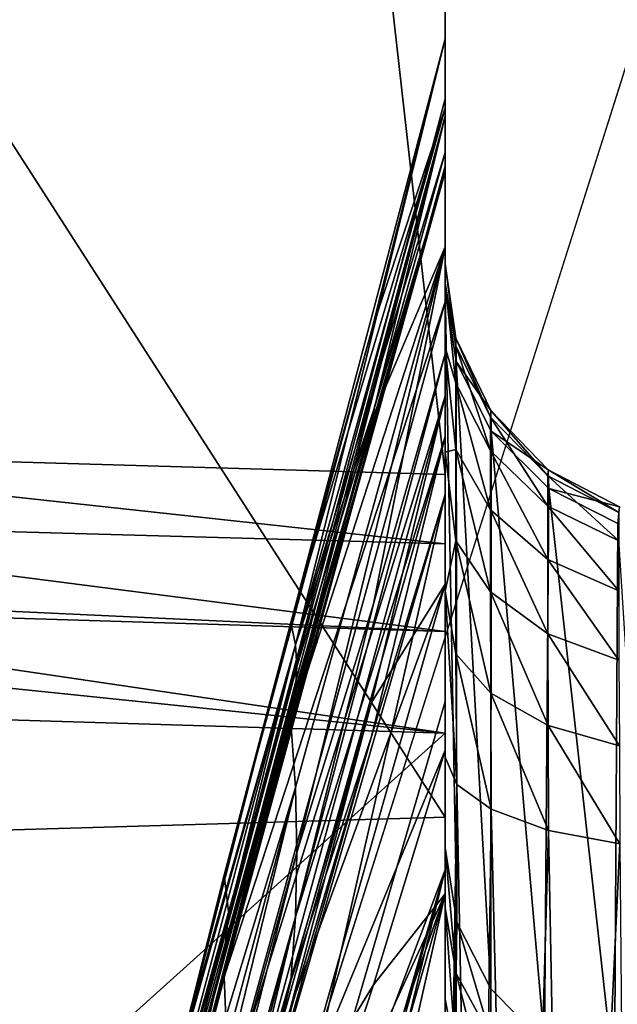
# Model space of a CAD drawing. Header units: millimetres. Extents: x -41 to 11, y -3 to 963.
# Tile 186 of 256: x -25.31 to -24.14, y 71.29 to 73.21. Entities that reach past the tile are written whole.
import ezdxf

# ---------------------------------------------------------------- set-up
doc = ezdxf.new("R2010")
doc.units = ezdxf.units.MM
doc.header["$LTSCALE"] = 65.185185
for name, color, linetype in [('1172', 7, 'CONTINUOUS'), ('1173', 7, 'CONTINUOUS'), ('1180', 7, 'CONTINUOUS'), ('1193', 7, 'CONTINUOUS'), ('1194', 7, 'CONTINUOUS'), ('1237', 7, 'CONTINUOUS'), ('1248', 7, 'CONTINUOUS'), ('1249', 7, 'CONTINUOUS'), ('1250', 7, 'CONTINUOUS'), ('1354', 7, 'CONTINUOUS'), ('1356', 7, 'CONTINUOUS'), ('1357', 7, 'CONTINUOUS'), ('1358', 7, 'CONTINUOUS'), ('1359', 7, 'CONTINUOUS'), ('1360', 7, 'CONTINUOUS'), ('1361', 7, 'CONTINUOUS'), ('1362', 7, 'CONTINUOUS'), ('1363', 7, 'CONTINUOUS'), ('1364', 7, 'CONTINUOUS'), ('1365', 7, 'CONTINUOUS'), ('1366', 7, 'CONTINUOUS'), ('1521', 7, 'CONTINUOUS'), ('1523', 7, 'CONTINUOUS'), ('3400', 7, 'CONTINUOUS'), ('3402', 7, 'CONTINUOUS'), ('3463', 7, 'CONTINUOUS'), ('3464', 7, 'CONTINUOUS')]:
    doc.layers.add(name, color=color, linetype=linetype)

msp = doc.modelspace()

# ---------------------------------------------------------------- linework, layer by layer
at = {"layer": '1172', "linetype": 'Continuous'}
for points in [[(-24.475, 69.9098, -59.6825), (-24.475, 87.4359, -56.7704), (-24.475, 70.2583, -59.057), (-24.475, 69.9098, -59.6825)], [(-24.475, 69.2664, -60.2666), (-24.475, 87.4359, -56.7704), (-24.475, 69.9098, -59.6825), (-24.475, 69.2664, -60.2666)], [(-24.475, 68.6823, -60.9099), (-24.475, 87.4359, -56.7704), (-24.475, 69.2664, -60.2666), (-24.475, 68.6823, -60.9099)], [(-24.475, 68.0569, -61.2584), (-24.475, 87.4359, -56.7704), (-24.475, 68.6823, -60.9099), (-24.475, 68.0569, -61.2584)], [(-24.475, 72.7329, -80.3885), (-24.475, 87.4359, -56.7704), (-24.475, 72.6821, -80.0274), (-24.475, 72.7329, -80.3885)], [(-24.475, 72.6949, -80.7514), (-24.475, 87.4359, -56.7704), (-24.475, 72.7329, -80.3885), (-24.475, 72.6949, -80.7514)], [(-24.475, 72.5698, -81.0955), (-24.475, 87.4359, -56.7704), (-24.475, 72.6949, -80.7514), (-24.475, 72.5698, -81.0955)], [(-24.475, 71.5912, -75.9564), (-24.475, 87.4359, -56.7704), (-24.475, 68.0569, -61.2584), (-24.475, 71.5912, -75.9564)], [(-24.475, 87.4359, -56.7704), (-24.475, 71.5912, -75.9564), (-24.475, 72.6821, -80.0274), (-24.475, 87.4359, -56.7704)], [(-24.475, 72.3213, -81.9253), (-24.475, 87.4359, -56.7704), (-24.475, 72.5698, -81.0955), (-24.475, 72.3213, -81.9253)], [(-24.475, 73.1724, -51.2811), (-24.475, 87.4359, -56.7704), (-24.475, 73.0372, -50.578), (-24.475, 73.1724, -51.2811)], [(-24.475, 73.055, -52.1421), (-24.475, 87.4359, -56.7704), (-24.475, 73.1724, -51.2811), (-24.475, 73.055, -52.1421)], [(-24.475, 73.0211, -53.0104), (-24.475, 87.4359, -56.7704), (-24.475, 73.055, -52.1421), (-24.475, 73.0211, -53.0104)], [(-24.475, 72.7659, -53.6794), (-24.475, 87.4359, -56.7704), (-24.475, 73.0211, -53.0104), (-24.475, 72.7659, -53.6794)], [(-24.475, 72.557, -54.3646), (-24.475, 87.4359, -56.7704), (-24.475, 72.7659, -53.6794), (-24.475, 72.557, -54.3646)], [(-24.475, 72.3953, -55.0625), (-24.475, 87.4359, -56.7704), (-24.475, 72.557, -54.3646), (-24.475, 72.3953, -55.0625)], [(-24.475, 72.2818, -55.7694), (-24.475, 87.4359, -56.7704), (-24.475, 72.3953, -55.0625), (-24.475, 72.2818, -55.7694)], [(-24.475, 71.877, -56.5383), (-24.475, 87.4359, -56.7704), (-24.475, 72.2818, -55.7694), (-24.475, 71.877, -56.5383)], [(-24.475, 71.5482, -57.3426), (-24.475, 87.4359, -56.7704), (-24.475, 71.877, -56.5383), (-24.475, 71.5482, -57.3426)], [(-24.475, 71.0796, -57.884), (-24.475, 87.4359, -56.7704), (-24.475, 71.5482, -57.3426), (-24.475, 71.0796, -57.884)], [(-24.475, 70.649, -58.4565), (-24.475, 87.4359, -56.7704), (-24.475, 71.0796, -57.884), (-24.475, 70.649, -58.4565)], [(-24.475, 70.2583, -59.057), (-24.475, 87.4359, -56.7704), (-24.475, 70.649, -58.4565), (-24.475, 70.2583, -59.057)], [(-24.475, 73.0372, -50.578), (-24.475, 87.4359, -56.7704), (-24.475, 72.9505, -49.867), (-24.475, 73.0372, -50.578)], [(-24.475, 72.9235, -48.4358), (-24.475, 87.4359, -56.7704), (-24.475, 72.4741, -46.7589), (-24.475, 72.9235, -48.4358)], [(-24.475, 72.9124, -49.1517), (-24.475, 87.4359, -56.7704), (-24.475, 72.9235, -48.4358), (-24.475, 72.9124, -49.1517)], [(-24.475, 72.9505, -49.867), (-24.475, 87.4359, -56.7704), (-24.475, 72.9124, -49.1517), (-24.475, 72.9505, -49.867)], [(-24.475, 86.1046, -53.5809), (-24.475, 71.6515, -19.5917), (-24.475, 87.4359, -56.7704), (-24.475, 86.1046, -53.5809)], [(-24.475, 71.6515, -19.5917), (-24.475, 68.8427, -18.6881), (-24.475, 87.4359, -56.7704), (-24.475, 71.6515, -19.5917)], [(-24.475, 87.4359, -56.7704), (-24.475, 65.9646, -18.0355), (-24.475, 72.4741, -46.7589), (-24.475, 87.4359, -56.7704)], [(-24.475, 68.8427, -18.6881), (-24.475, 65.9646, -18.0355), (-24.475, 87.4359, -56.7704), (-24.475, 68.8427, -18.6881)], [(-24.475, 74.3672, -20.7375), (-24.475, 71.6515, -19.5917), (-24.475, 86.1046, -53.5809), (-24.475, 74.3672, -20.7375)], [(-24.475, 72.6583, -47.6082), (-24.475, 72.9235, -48.4358), (-24.475, 72.4741, -46.7589), (-24.475, 72.6583, -47.6082)], [(-24.475, 72.3649, -81.3995), (-24.475, 72.3213, -81.9253), (-24.475, 72.5698, -81.0955), (-24.475, 72.3649, -81.3995)], [(-24.475, 72.4741, -46.7589), (-24.475, 63.0426, -17.6387), (-24.475, 72.1067, -46.1444), (-24.475, 72.4741, -46.7589)], [(-24.475, 65.9646, -18.0355), (-24.475, 63.0426, -17.6387), (-24.475, 72.4741, -46.7589), (-24.475, 65.9646, -18.0355)], [(-24.475, 72.0928, -81.6444), (-24.475, 72.3213, -81.9253), (-24.475, 72.3649, -81.3995), (-24.475, 72.0928, -81.6444)], [(-24.475, 72.1857, -82.1027), (-24.475, 72.3213, -81.9253), (-24.475, 72.0928, -81.6444), (-24.475, 72.1857, -82.1027)], [(-24.475, 71.7686, -81.8163), (-24.475, 72.1857, -82.1027), (-24.475, 72.0928, -81.6444), (-24.475, 71.7686, -81.8163)], [(-24.475, 72.0143, -82.2457), (-24.475, 72.1857, -82.1027), (-24.475, 71.7686, -81.8163), (-24.475, 72.0143, -82.2457)], [(-24.475, 72.1067, -46.1444), (-24.475, 63.0426, -17.6387), (-24.475, 71.782, -45.506), (-24.475, 72.1067, -46.1444)], [(-24.475, 71.8156, -82.3471), (-24.475, 72.0143, -82.2457), (-24.475, 71.7686, -81.8163), (-24.475, 71.8156, -82.3471)], [(-24.475, 70.1666, -82.3813), (-24.475, 71.8156, -82.3471), (-24.475, 71.7686, -81.8163), (-24.475, 70.1666, -82.3813)], [(-24.475, 70.2555, -82.8916), (-24.475, 71.8156, -82.3471), (-24.475, 70.1666, -82.3813), (-24.475, 70.2555, -82.8916)], [(-24.475, 71.782, -45.506), (-24.475, 63.0426, -17.6387), (-24.475, 71.5016, -44.8469), (-24.475, 71.782, -45.506)], [(-24.475, 67.4565, -61.649), (-24.475, 71.5912, -75.9564), (-24.475, 68.0569, -61.2584), (-24.475, 67.4565, -61.649)], [(-24.475, 71.4737, -75.6538), (-24.475, 71.5912, -75.9564), (-24.475, 67.4565, -61.649), (-24.475, 71.4737, -75.6538)], [(-24.475, 71.5016, -44.8469), (-24.475, 63.0426, -17.6387), (-24.475, 71.2671, -44.1704), (-24.475, 71.5016, -44.8469)], [(-24.475, 71.2956, -75.386), (-24.475, 71.4737, -75.6538), (-24.475, 67.4565, -61.649), (-24.475, 71.2956, -75.386)], [(-24.475, 71.0645, -75.1618), (-24.475, 71.2956, -75.386), (-24.475, 67.4565, -61.649), (-24.475, 71.0645, -75.1618)]]:
    msp.add_3dface(points, dxfattribs=at)
at = {"layer": '1173', "linetype": 'Continuous'}
for points in [[(-25.3301, 71.8415, -82.3054), (-24.475, 71.8156, -82.3471), (-26.1855, 70.2743, -82.8228), (-25.3301, 71.8415, -82.3054)], [(-24.475, 71.8156, -82.3471), (-24.475, 70.2555, -82.8916), (-26.1855, 70.2743, -82.8228), (-24.475, 71.8156, -82.3471)]]:
    msp.add_3dface(points, dxfattribs=at)
at = {"layer": '1180', "linetype": 'Continuous'}
for points in [[(-24.475, 71.6515, -19.5917), (-24.475, 74.3672, -20.7375), (-26.1855, 74.3133, -20.7778), (-24.475, 71.6515, -19.5917)], [(-26.1855, 71.6013, -19.6366), (-24.475, 71.6515, -19.5917), (-26.1855, 74.3133, -20.7778), (-26.1855, 71.6013, -19.6366)], [(-24.475, 68.8427, -18.6881), (-24.475, 71.6515, -19.5917), (-26.1855, 71.6013, -19.6366), (-24.475, 68.8427, -18.6881)], [(-26.1855, 68.7996, -18.7383), (-24.475, 68.8427, -18.6881), (-26.1855, 71.6013, -19.6366), (-26.1855, 68.7996, -18.7383)]]:
    msp.add_3dface(points, dxfattribs=at)
at = {"layer": '1193', "linetype": 'Continuous'}
for points in [[(-24.475, 87.4359, -56.7704), (-24.475, 72.3213, -81.9253), (-26.175, 87.4037, -56.8239), (-24.475, 87.4359, -56.7704)], [(-24.475, 72.3213, -81.9253), (-26.175, 72.3706, -81.8432), (-26.175, 87.4037, -56.8239), (-24.475, 72.3213, -81.9253)]]:
    msp.add_3dface(points, dxfattribs=at)
at = {"layer": '1194', "linetype": 'Continuous'}
for points in [[(-26.175, 72.3706, -81.8432), (-24.475, 72.1857, -82.1027), (-26.179, 72.233, -82.0227), (-26.175, 72.3706, -81.8432)], [(-24.475, 72.3213, -81.9253), (-24.475, 72.1857, -82.1027), (-26.175, 72.3706, -81.8432), (-24.475, 72.3213, -81.9253)], [(-24.475, 72.0143, -82.2457), (-26.1819, 72.0933, -82.143), (-26.179, 72.233, -82.0227), (-24.475, 72.0143, -82.2457)], [(-24.475, 72.1857, -82.1027), (-24.475, 72.0143, -82.2457), (-26.179, 72.233, -82.0227), (-24.475, 72.1857, -82.1027)], [(-24.475, 72.0143, -82.2457), (-26.1824, 72.0667, -82.1613), (-26.1819, 72.0933, -82.143), (-24.475, 72.0143, -82.2457)], [(-26.1824, 72.0667, -82.1613), (-24.475, 71.8156, -82.3471), (-26.1837, 71.9922, -82.2063), (-26.1824, 72.0667, -82.1613)], [(-24.475, 72.0143, -82.2457), (-24.475, 71.8156, -82.3471), (-26.1824, 72.0667, -82.1613), (-24.475, 72.0143, -82.2457)], [(-24.475, 71.8156, -82.3471), (-25.3301, 71.8415, -82.3054), (-26.1837, 71.9922, -82.2063), (-24.475, 71.8156, -82.3471)]]:
    msp.add_3dface(points, dxfattribs=at)
at = {"layer": '1237', "linetype": 'Continuous'}
for points in [[(-24.475, 70.1666, -82.3813), (-24.475, 71.7686, -81.8163), (-24.4519, 71.715, -81.6759), (-24.475, 70.1666, -82.3813)], [(-24.475, 69.6286, -82.5506), (-24.475, 70.1666, -82.3813), (-24.4519, 71.715, -81.6759), (-24.475, 69.6286, -82.5506)], [(-24.4585, 69.5914, -82.4288), (-24.475, 69.6286, -82.5506), (-24.4519, 71.715, -81.6759), (-24.4585, 69.5914, -82.4288)], [(-24.4102, 69.5567, -82.3151), (-24.4585, 69.5914, -82.4288), (-24.4519, 71.715, -81.6759), (-24.4102, 69.5567, -82.3151)], [(-24.3852, 71.6666, -81.5492), (-24.4102, 69.5567, -82.3151), (-24.4519, 71.715, -81.6759), (-24.3852, 71.6666, -81.5492)], [(-24.3332, 69.5268, -82.2169), (-24.4102, 69.5567, -82.3151), (-24.3852, 71.6666, -81.5492), (-24.3332, 69.5268, -82.2169)], [(-24.2727, 71.6253, -81.441), (-24.3332, 69.5268, -82.2169), (-24.3852, 71.6666, -81.5492), (-24.2727, 71.6253, -81.441)], [(-24.2325, 69.5035, -82.1406), (-24.3332, 69.5268, -82.2169), (-24.2727, 71.6253, -81.441), (-24.2325, 69.5035, -82.1406)], [(-24.1334, 71.5994, -81.3733), (-24.2325, 69.5035, -82.1406), (-24.2727, 71.6253, -81.441), (-24.1334, 71.5994, -81.3733)], [(-24.1149, 69.4885, -82.0914), (-24.2325, 69.5035, -82.1406), (-24.1334, 71.5994, -81.3733), (-24.1149, 69.4885, -82.0914)]]:
    msp.add_3dface(points, dxfattribs=at)
at = {"layer": '1248', "linetype": 'Continuous'}
for points in [[(-24.4519, 71.446, -75.9953), (-24.475, 71.5912, -75.9564), (-24.4536, 71.3459, -75.7217), (-24.4519, 71.446, -75.9953)], [(-24.475, 71.5912, -75.9564), (-24.475, 71.4737, -75.6538), (-24.4536, 71.3459, -75.7217), (-24.475, 71.5912, -75.9564)], [(-24.4536, 71.3459, -75.7217), (-24.475, 71.4737, -75.6538), (-24.4537, 71.1845, -75.4779), (-24.4536, 71.3459, -75.7217)], [(-24.475, 71.4737, -75.6538), (-24.475, 71.2956, -75.386), (-24.4537, 71.1845, -75.4779), (-24.475, 71.4737, -75.6538)], [(-24.3851, 71.2202, -75.7867), (-24.4519, 71.446, -75.9953), (-24.4536, 71.3459, -75.7217), (-24.3851, 71.2202, -75.7867)], [(-24.3858, 71.3159, -76.0301), (-24.4519, 71.446, -75.9953), (-24.3851, 71.2202, -75.7867), (-24.3858, 71.3159, -76.0301)], [(-24.3851, 71.0758, -75.5684), (-24.4536, 71.3459, -75.7217), (-24.4537, 71.1845, -75.4779), (-24.3851, 71.0758, -75.5684)], [(-24.3851, 71.2202, -75.7867), (-24.4536, 71.3459, -75.7217), (-24.3851, 71.0758, -75.5684), (-24.3851, 71.2202, -75.7867)], [(-24.281, 71.2092, -76.0587), (-24.3858, 71.3159, -76.0301), (-24.3851, 71.2202, -75.7867), (-24.281, 71.2092, -76.0587)], [(-24.475, 71.2956, -75.386), (-24.475, 71.0645, -75.1618), (-24.4537, 71.1845, -75.4779), (-24.475, 71.2956, -75.386)]]:
    msp.add_3dface(points, dxfattribs=at)
at = {"layer": '1249', "linetype": 'Continuous'}
for points in [[(-24.475, 72.6821, -80.0274), (-24.475, 71.5912, -75.9564), (-24.4519, 71.446, -75.9953), (-24.475, 72.6821, -80.0274)], [(-24.475, 72.6821, -80.0274), (-24.4519, 71.446, -75.9953), (-24.4535, 72.542, -80.065), (-24.475, 72.6821, -80.0274)], [(-24.4519, 71.446, -75.9953), (-24.3858, 71.3159, -76.0301), (-24.4535, 72.542, -80.065), (-24.4519, 71.446, -75.9953)], [(-24.4535, 72.542, -80.065), (-24.3858, 71.3159, -76.0301), (-24.385, 72.4056, -80.1015), (-24.4535, 72.542, -80.065)], [(-24.3858, 71.3159, -76.0301), (-24.281, 71.2092, -76.0587), (-24.385, 72.4056, -80.1015), (-24.3858, 71.3159, -76.0301)], [(-24.385, 72.4056, -80.1015), (-24.281, 71.2092, -76.0587), (-24.2724, 72.2938, -80.1315), (-24.385, 72.4056, -80.1015)], [(-24.281, 71.2092, -76.0587), (-24.1439, 71.1367, -76.0782), (-24.2724, 72.2938, -80.1315), (-24.281, 71.2092, -76.0587)], [(-24.2724, 72.2938, -80.1315), (-24.1439, 71.1367, -76.0782), (-24.1378, 72.2254, -80.1498), (-24.2724, 72.2938, -80.1315)], [(-24.1439, 71.1367, -76.0782), (-24.0675, 71.1166, -76.0836), (-24.1378, 72.2254, -80.1498), (-24.1439, 71.1367, -76.0782)]]:
    msp.add_3dface(points, dxfattribs=at)
at = {"layer": '1250', "linetype": 'Continuous'}
for points in [[(-24.475, 72.7329, -80.3885), (-24.4539, 72.5875, -80.3464), (-24.454, 72.5724, -80.6294), (-24.475, 72.7329, -80.3885)], [(-24.475, 72.6949, -80.7514), (-24.475, 72.7329, -80.3885), (-24.454, 72.5724, -80.6294), (-24.475, 72.6949, -80.7514)], [(-24.475, 72.7329, -80.3885), (-24.475, 72.6821, -80.0274), (-24.4539, 72.5875, -80.3464), (-24.475, 72.7329, -80.3885)], [(-24.475, 72.5698, -81.0955), (-24.475, 72.6949, -80.7514), (-24.4541, 72.4994, -80.9027), (-24.475, 72.5698, -81.0955)], [(-24.475, 72.6949, -80.7514), (-24.454, 72.5724, -80.6294), (-24.4541, 72.4994, -80.9027), (-24.475, 72.6949, -80.7514)], [(-24.475, 72.6821, -80.0274), (-24.4535, 72.542, -80.065), (-24.4539, 72.5875, -80.3464), (-24.475, 72.6821, -80.0274)], [(-24.454, 72.5724, -80.6294), (-24.3862, 72.3675, -80.852), (-24.4541, 72.4994, -80.9027), (-24.454, 72.5724, -80.6294)], [(-24.4539, 72.5875, -80.3464), (-24.386, 72.4328, -80.6071), (-24.454, 72.5724, -80.6294), (-24.4539, 72.5875, -80.3464)], [(-24.386, 72.4328, -80.6071), (-24.3862, 72.3675, -80.852), (-24.454, 72.5724, -80.6294), (-24.386, 72.4328, -80.6071)], [(-24.3857, 72.446, -80.3536), (-24.386, 72.4328, -80.6071), (-24.4539, 72.5875, -80.3464), (-24.3857, 72.446, -80.3536)], [(-24.4535, 72.542, -80.065), (-24.3857, 72.446, -80.3536), (-24.4539, 72.5875, -80.3464), (-24.4535, 72.542, -80.065)], [(-24.475, 72.3649, -81.3995), (-24.475, 72.5698, -81.0955), (-24.4541, 72.3701, -81.156), (-24.475, 72.3649, -81.3995)], [(-24.475, 72.5698, -81.0955), (-24.4541, 72.4994, -80.9027), (-24.4541, 72.3701, -81.156), (-24.475, 72.5698, -81.0955)], [(-24.4535, 72.542, -80.065), (-24.385, 72.4056, -80.1015), (-24.3857, 72.446, -80.3536), (-24.4535, 72.542, -80.065)], [(-24.3862, 72.3675, -80.852), (-24.3862, 72.2517, -81.0788), (-24.4541, 72.4994, -80.9027), (-24.3862, 72.3675, -80.852)], [(-24.4541, 72.4994, -80.9027), (-24.3862, 72.2517, -81.0788), (-24.4541, 72.3701, -81.156), (-24.4541, 72.4994, -80.9027)], [(-24.3857, 72.446, -80.3536), (-24.2742, 72.3184, -80.5888), (-24.386, 72.4328, -80.6071), (-24.3857, 72.446, -80.3536)], [(-24.2735, 72.3303, -80.3596), (-24.2742, 72.3184, -80.5888), (-24.3857, 72.446, -80.3536), (-24.2735, 72.3303, -80.3596)], [(-24.385, 72.4056, -80.1015), (-24.2735, 72.3303, -80.3596), (-24.3857, 72.446, -80.3536), (-24.385, 72.4056, -80.1015)], [(-24.386, 72.4328, -80.6071), (-24.2746, 72.2594, -80.8104), (-24.3862, 72.3675, -80.852), (-24.386, 72.4328, -80.6071)], [(-24.2742, 72.3184, -80.5888), (-24.2746, 72.2594, -80.8104), (-24.386, 72.4328, -80.6071), (-24.2742, 72.3184, -80.5888)], [(-24.385, 72.4056, -80.1015), (-24.2724, 72.2938, -80.1315), (-24.2735, 72.3303, -80.3596), (-24.385, 72.4056, -80.1015)], [(-24.475, 72.3649, -81.3995), (-24.4541, 72.3701, -81.156), (-24.454, 72.1915, -81.3757), (-24.475, 72.3649, -81.3995)], [(-24.475, 72.0928, -81.6444), (-24.475, 72.3649, -81.3995), (-24.454, 72.1915, -81.3757), (-24.475, 72.0928, -81.6444)], [(-24.3862, 72.2517, -81.0788), (-24.386, 72.0916, -81.2756), (-24.4541, 72.3701, -81.156), (-24.3862, 72.2517, -81.0788)], [(-24.4541, 72.3701, -81.156), (-24.386, 72.0916, -81.2756), (-24.454, 72.1915, -81.3757), (-24.4541, 72.3701, -81.156)], [(-24.3862, 72.3675, -80.852), (-24.2746, 72.1547, -81.0156), (-24.3862, 72.2517, -81.0788), (-24.3862, 72.3675, -80.852)], [(-24.2746, 72.2594, -80.8104), (-24.2746, 72.1547, -81.0156), (-24.3862, 72.3675, -80.852), (-24.2746, 72.2594, -80.8104)], [(-24.2735, 72.3303, -80.3596), (-24.1353, 72.2464, -80.5773), (-24.2742, 72.3184, -80.5888), (-24.2735, 72.3303, -80.3596)], [(-24.1341, 72.2576, -80.3633), (-24.1353, 72.2464, -80.5773), (-24.2735, 72.3303, -80.3596), (-24.1341, 72.2576, -80.3633)], [(-24.2724, 72.2938, -80.1315), (-24.1341, 72.2576, -80.3633), (-24.2735, 72.3303, -80.3596), (-24.2724, 72.2938, -80.1315)], [(-24.2742, 72.3184, -80.5888), (-24.1359, 72.1912, -80.7842), (-24.2746, 72.2594, -80.8104), (-24.2742, 72.3184, -80.5888)], [(-24.1353, 72.2464, -80.5773), (-24.1359, 72.1912, -80.7842), (-24.2742, 72.3184, -80.5888), (-24.1353, 72.2464, -80.5773)], [(-24.2724, 72.2938, -80.1315), (-24.1378, 72.2254, -80.1498), (-24.1341, 72.2576, -80.3633), (-24.2724, 72.2938, -80.1315)], [(-24.3862, 72.2517, -81.0788), (-24.2742, 72.0098, -81.1935), (-24.386, 72.0916, -81.2756), (-24.3862, 72.2517, -81.0788)], [(-24.2746, 72.1547, -81.0156), (-24.2742, 72.0098, -81.1935), (-24.3862, 72.2517, -81.0788), (-24.2746, 72.1547, -81.0156)], [(-24.2746, 72.2594, -80.8104), (-24.1359, 72.0934, -80.9757), (-24.2746, 72.1547, -81.0156), (-24.2746, 72.2594, -80.8104)], [(-24.1359, 72.1912, -80.7842), (-24.1359, 72.0934, -80.9757), (-24.2746, 72.2594, -80.8104), (-24.1359, 72.1912, -80.7842)], [(-24.475, 72.0928, -81.6444), (-24.454, 72.1915, -81.3757), (-24.4539, 71.9704, -81.5539), (-24.475, 72.0928, -81.6444)], [(-24.386, 72.0916, -81.2756), (-24.3857, 71.8934, -81.435), (-24.454, 72.1915, -81.3757), (-24.386, 72.0916, -81.2756)], [(-24.454, 72.1915, -81.3757), (-24.3857, 71.8934, -81.435), (-24.4539, 71.9704, -81.5539), (-24.454, 72.1915, -81.3757)], [(-24.2746, 72.1547, -81.0156), (-24.1353, 71.9583, -81.1419), (-24.2742, 72.0098, -81.1935), (-24.2746, 72.1547, -81.0156)], [(-24.1359, 72.0934, -80.9757), (-24.1353, 71.9583, -81.1419), (-24.2746, 72.1547, -81.0156), (-24.1359, 72.0934, -80.9757)], [(-24.475, 71.7686, -81.8163), (-24.475, 72.0928, -81.6444), (-24.4519, 71.715, -81.6759), (-24.475, 71.7686, -81.8163)], [(-24.4519, 71.715, -81.6759), (-24.475, 72.0928, -81.6444), (-24.4539, 71.9704, -81.5539), (-24.4519, 71.715, -81.6759)], [(-24.386, 72.0916, -81.2756), (-24.2735, 71.8305, -81.3376), (-24.3857, 71.8934, -81.435), (-24.386, 72.0916, -81.2756)], [(-24.2742, 72.0098, -81.1935), (-24.2735, 71.8305, -81.3376), (-24.386, 72.0916, -81.2756), (-24.2742, 72.0098, -81.1935)], [(-24.1353, 71.9583, -81.1419), (-24.1341, 71.7909, -81.2765), (-24.2742, 72.0098, -81.1935), (-24.1353, 71.9583, -81.1419)], [(-24.2742, 72.0098, -81.1935), (-24.1341, 71.7909, -81.2765), (-24.2735, 71.8305, -81.3376), (-24.2742, 72.0098, -81.1935)], [(-24.3857, 71.8934, -81.435), (-24.3852, 71.6666, -81.5492), (-24.4539, 71.9704, -81.5539), (-24.3857, 71.8934, -81.435)], [(-24.3852, 71.6666, -81.5492), (-24.4519, 71.715, -81.6759), (-24.4539, 71.9704, -81.5539), (-24.3852, 71.6666, -81.5492)], [(-24.2735, 71.8305, -81.3376), (-24.2727, 71.6253, -81.441), (-24.3857, 71.8934, -81.435), (-24.2735, 71.8305, -81.3376)], [(-24.2727, 71.6253, -81.441), (-24.3852, 71.6666, -81.5492), (-24.3857, 71.8934, -81.435), (-24.2727, 71.6253, -81.441)], [(-24.1341, 71.7909, -81.2765), (-24.1334, 71.5994, -81.3733), (-24.2735, 71.8305, -81.3376), (-24.1341, 71.7909, -81.2765)], [(-24.1334, 71.5994, -81.3733), (-24.2727, 71.6253, -81.441), (-24.2735, 71.8305, -81.3376), (-24.1334, 71.5994, -81.3733)]]:
    msp.add_3dface(points, dxfattribs=at)
at = {"layer": '1354', "linetype": 'Continuous'}
for points in [[(-24.475, 71.782, -45.506), (-24.475, 71.5016, -44.8469), (-24.615, 71.3234, -45.7198), (-24.475, 71.782, -45.506)], [(-24.475, 71.5016, -44.8469), (-24.7763, 70.4563, -45.0471), (-24.7676, 70.6614, -45.4899), (-24.475, 71.5016, -44.8469)], [(-24.475, 71.5016, -44.8469), (-24.6186, 70.8648, -44.6151), (-24.7763, 70.4563, -45.0471), (-24.475, 71.5016, -44.8469)], [(-24.7646, 70.8673, -45.9325), (-24.475, 71.5016, -44.8469), (-24.7676, 70.6614, -45.4899), (-24.7646, 70.8673, -45.9325)], [(-24.475, 71.5016, -44.8469), (-24.7646, 70.8673, -45.9325), (-24.615, 71.3234, -45.7198), (-24.475, 71.5016, -44.8469)], [(-24.475, 71.5016, -44.8469), (-24.475, 71.2671, -44.1704), (-24.6186, 70.8648, -44.6151), (-24.475, 71.5016, -44.8469)]]:
    msp.add_3dface(points, dxfattribs=at)
at = {"layer": '1356', "linetype": 'Continuous'}
for points in [[(-24.475, 72.4741, -46.7589), (-24.475, 72.1067, -46.1444), (-24.6185, 71.8751, -46.7812), (-24.475, 72.4741, -46.7589)], [(-24.475, 72.1067, -46.1444), (-24.7763, 71.2814, -46.8165), (-24.6185, 71.8751, -46.7812), (-24.475, 72.1067, -46.1444)], [(-24.475, 72.1067, -46.1444), (-24.7676, 71.074, -46.3747), (-24.7763, 71.2814, -46.8165), (-24.475, 72.1067, -46.1444)], [(-24.475, 72.1067, -46.1444), (-24.475, 71.782, -45.506), (-24.7676, 71.074, -46.3747), (-24.475, 72.1067, -46.1444)], [(-24.475, 71.782, -45.506), (-24.615, 71.3234, -45.7198), (-24.7676, 71.074, -46.3747), (-24.475, 71.782, -45.506)], [(-24.615, 71.3234, -45.7198), (-24.7646, 70.8673, -45.9325), (-24.7676, 71.074, -46.3747), (-24.615, 71.3234, -45.7198)]]:
    msp.add_3dface(points, dxfattribs=at)
at = {"layer": '1357', "linetype": 'Continuous'}
for points in [[(-24.839, 71.6012, -48.9144), (-24.475, 72.9235, -48.4358), (-24.9065, 71.3389, -48.8615), (-24.839, 71.6012, -48.9144)], [(-24.475, 72.9235, -48.4358), (-24.475, 72.6583, -47.6082), (-24.9065, 71.3389, -48.8615), (-24.475, 72.9235, -48.4358)], [(-24.6186, 72.3933, -48.7162), (-24.475, 72.9235, -48.4358), (-24.839, 71.6012, -48.9144), (-24.6186, 72.3933, -48.7162)], [(-24.9065, 71.3389, -48.8615), (-24.475, 72.6583, -47.6082), (-24.8973, 71.1125, -48.0224), (-24.9065, 71.3389, -48.8615)], [(-24.475, 72.6583, -47.6082), (-24.475, 72.4741, -46.7589), (-24.8973, 71.1125, -48.0224), (-24.475, 72.6583, -47.6082)], [(-24.475, 72.4741, -46.7589), (-24.9065, 70.889, -47.1825), (-24.8973, 71.1125, -48.0224), (-24.475, 72.4741, -46.7589)], [(-24.9065, 70.889, -47.1825), (-24.475, 72.4741, -46.7589), (-24.6185, 71.8751, -46.7812), (-24.9065, 70.889, -47.1825)], [(-24.7763, 71.8618, -48.9824), (-24.6186, 72.3933, -48.7162), (-24.839, 71.6012, -48.9144), (-24.7763, 71.8618, -48.9824)], [(-24.839, 71.0899, -47.0054), (-24.9065, 70.889, -47.1825), (-24.6185, 71.8751, -46.7812), (-24.839, 71.0899, -47.0054)], [(-24.7763, 71.2814, -46.8165), (-24.839, 71.0899, -47.0054), (-24.6185, 71.8751, -46.7812), (-24.7763, 71.2814, -46.8165)]]:
    msp.add_3dface(points, dxfattribs=at)
at = {"layer": '1358', "linetype": 'Continuous'}
for points in [[(-24.475, 72.9505, -49.867), (-24.475, 72.9124, -49.1517), (-24.615, 72.4464, -49.9111), (-24.475, 72.9505, -49.867)], [(-24.475, 72.9124, -49.1517), (-24.475, 72.9235, -48.4358), (-24.6186, 72.3933, -48.7162), (-24.475, 72.9124, -49.1517)], [(-24.475, 72.9124, -49.1517), (-24.7763, 71.8618, -48.9824), (-24.7676, 71.903, -49.4686), (-24.475, 72.9124, -49.1517)], [(-24.475, 72.9124, -49.1517), (-24.6186, 72.3933, -48.7162), (-24.7763, 71.8618, -48.9824), (-24.475, 72.9124, -49.1517)], [(-24.7646, 71.9451, -49.9549), (-24.475, 72.9124, -49.1517), (-24.7676, 71.903, -49.4686), (-24.7646, 71.9451, -49.9549)], [(-24.475, 72.9124, -49.1517), (-24.7646, 71.9451, -49.9549), (-24.615, 72.4464, -49.9111), (-24.475, 72.9124, -49.1517)]]:
    msp.add_3dface(points, dxfattribs=at)
at = {"layer": '1359', "linetype": 'Continuous'}
for points in [[(-24.7763, 72.0319, -50.9272), (-24.7676, 71.9881, -50.4412), (-24.9849, 71.2214, -50.9954), (-24.7763, 72.0319, -50.9272)], [(-24.9065, 71.538, -51.137), (-24.7763, 72.0319, -50.9272), (-24.9849, 71.2214, -50.9954), (-24.9065, 71.538, -51.137)], [(-24.839, 71.7873, -51.0393), (-24.7763, 72.0319, -50.9272), (-24.9065, 71.538, -51.137), (-24.839, 71.7873, -51.0393)], [(-24.9849, 71.2214, -50.9954), (-24.7676, 71.9881, -50.4412), (-25.0686, 70.9087, -50.8457), (-24.9849, 71.2214, -50.9954)], [(-25.0686, 70.9087, -50.8457), (-24.7676, 71.9881, -50.4412), (-25.0627, 70.8731, -50.4488), (-25.0686, 70.9087, -50.8457)], [(-24.7676, 71.9881, -50.4412), (-24.7646, 71.9451, -49.9549), (-25.0627, 70.8731, -50.4488), (-24.7676, 71.9881, -50.4412)], [(-25.0627, 70.8731, -50.4488), (-24.7646, 71.9451, -49.9549), (-25.0608, 70.8381, -50.0518), (-25.0627, 70.8731, -50.4488)], [(-24.7646, 71.9451, -49.9549), (-24.7676, 71.903, -49.4686), (-25.0608, 70.8381, -50.0518), (-24.7646, 71.9451, -49.9549)], [(-24.7676, 71.903, -49.4686), (-24.7763, 71.8618, -48.9824), (-25.0686, 70.7698, -49.2576), (-24.7676, 71.903, -49.4686)], [(-25.0627, 70.8037, -49.6547), (-24.7676, 71.903, -49.4686), (-25.0686, 70.7698, -49.2576), (-25.0627, 70.8037, -49.6547)], [(-25.0608, 70.8381, -50.0518), (-24.7676, 71.903, -49.4686), (-25.0627, 70.8037, -49.6547), (-25.0608, 70.8381, -50.0518)], [(-25.0686, 70.7698, -49.2576), (-24.7763, 71.8618, -48.9824), (-24.9847, 71.0522, -49.0556), (-25.0686, 70.7698, -49.2576)], [(-24.7763, 71.8618, -48.9824), (-24.839, 71.6012, -48.9144), (-24.9847, 71.0522, -49.0556), (-24.7763, 71.8618, -48.9824)], [(-24.839, 71.6012, -48.9144), (-24.9065, 71.3389, -48.8615), (-24.9847, 71.0522, -49.0556), (-24.839, 71.6012, -48.9144)]]:
    msp.add_3dface(points, dxfattribs=at)
at = {"layer": '1360', "linetype": 'Continuous'}
for points in [[(-24.475, 73.1724, -51.2811), (-24.475, 73.0372, -50.578), (-24.6185, 72.6018, -51.0971), (-24.475, 73.1724, -51.2811)], [(-24.475, 73.0372, -50.578), (-24.7676, 71.9881, -50.4412), (-24.7763, 72.0319, -50.9272), (-24.475, 73.0372, -50.578)], [(-24.475, 73.0372, -50.578), (-24.7763, 72.0319, -50.9272), (-24.6185, 72.6018, -51.0971), (-24.475, 73.0372, -50.578)], [(-24.475, 73.0372, -50.578), (-24.475, 72.9505, -49.867), (-24.7676, 71.9881, -50.4412), (-24.475, 73.0372, -50.578)], [(-24.475, 72.9505, -49.867), (-24.615, 72.4464, -49.9111), (-24.7676, 71.9881, -50.4412), (-24.475, 72.9505, -49.867)], [(-24.615, 72.4464, -49.9111), (-24.7646, 71.9451, -49.9549), (-24.7676, 71.9881, -50.4412), (-24.615, 72.4464, -49.9111)]]:
    msp.add_3dface(points, dxfattribs=at)
at = {"layer": '1361', "linetype": 'Continuous'}
for points in [[(-24.475, 73.1724, -51.2811), (-24.9065, 71.538, -51.137), (-24.8973, 71.4607, -52.0027), (-24.475, 73.1724, -51.2811)], [(-24.9065, 71.538, -51.137), (-24.475, 73.1724, -51.2811), (-24.6185, 72.6018, -51.0971), (-24.9065, 71.538, -51.137)], [(-24.475, 73.055, -52.1421), (-24.475, 73.1724, -51.2811), (-24.8973, 71.4607, -52.0027), (-24.475, 73.055, -52.1421)], [(-24.475, 73.0211, -53.0104), (-24.475, 73.055, -52.1421), (-24.8973, 71.4607, -52.0027), (-24.475, 73.0211, -53.0104)], [(-24.9065, 71.3865, -52.8686), (-24.475, 73.0211, -53.0104), (-24.8973, 71.4607, -52.0027), (-24.9065, 71.3865, -52.8686)], [(-24.839, 71.6149, -53.0081), (-24.475, 73.0211, -53.0104), (-24.9065, 71.3865, -52.8686), (-24.839, 71.6149, -53.0081)], [(-24.6186, 72.427, -53.0926), (-24.475, 73.0211, -53.0104), (-24.839, 71.6149, -53.0081), (-24.6186, 72.427, -53.0926)], [(-24.839, 71.7873, -51.0393), (-24.9065, 71.538, -51.137), (-24.6185, 72.6018, -51.0971), (-24.839, 71.7873, -51.0393)], [(-24.7763, 72.0319, -50.9272), (-24.839, 71.7873, -51.0393), (-24.6185, 72.6018, -51.0971), (-24.7763, 72.0319, -50.9272)], [(-24.7763, 71.8365, -53.161), (-24.6186, 72.427, -53.0926), (-24.839, 71.6149, -53.0081), (-24.7763, 71.8365, -53.161)]]:
    msp.add_3dface(points, dxfattribs=at)
at = {"layer": '1362', "linetype": 'Continuous'}
for points in [[(-24.475, 72.7659, -53.6794), (-24.475, 73.0211, -53.0104), (-24.6186, 72.427, -53.0926), (-24.475, 72.7659, -53.6794)], [(-24.475, 72.7659, -53.6794), (-24.6186, 72.427, -53.0926), (-24.7763, 71.8365, -53.161), (-24.475, 72.7659, -53.6794)], [(-24.475, 72.7659, -53.6794), (-24.7763, 71.8365, -53.161), (-24.7676, 71.7089, -53.6321), (-24.475, 72.7659, -53.6794)], [(-24.7646, 71.5822, -54.1034), (-24.475, 72.7659, -53.6794), (-24.7676, 71.7089, -53.6321), (-24.7646, 71.5822, -54.1034)], [(-24.475, 72.7659, -53.6794), (-24.7646, 71.5822, -54.1034), (-24.615, 72.0683, -54.2337), (-24.475, 72.7659, -53.6794)], [(-24.475, 72.557, -54.3646), (-24.475, 72.7659, -53.6794), (-24.615, 72.0683, -54.2337), (-24.475, 72.557, -54.3646)]]:
    msp.add_3dface(points, dxfattribs=at)
at = {"layer": '1363', "linetype": 'Continuous'}
for points in [[(-24.7676, 71.7089, -53.6321), (-24.7763, 71.8365, -53.161), (-25.0686, 70.7162, -53.0462), (-24.7676, 71.7089, -53.6321)], [(-25.0686, 70.7162, -53.0462), (-24.7763, 71.8365, -53.161), (-24.9847, 71.0507, -52.9529), (-25.0686, 70.7162, -53.0462)], [(-24.7763, 71.8365, -53.161), (-24.839, 71.6149, -53.0081), (-24.9847, 71.0507, -52.9529), (-24.7763, 71.8365, -53.161)], [(-25.0627, 70.6122, -53.4309), (-24.7676, 71.7089, -53.6321), (-25.0686, 70.7162, -53.0462), (-25.0627, 70.6122, -53.4309)], [(-25.0608, 70.5088, -53.8158), (-24.7676, 71.7089, -53.6321), (-25.0627, 70.6122, -53.4309), (-25.0608, 70.5088, -53.8158)], [(-24.7646, 71.5822, -54.1034), (-24.7676, 71.7089, -53.6321), (-25.0608, 70.5088, -53.8158), (-24.7646, 71.5822, -54.1034)], [(-24.839, 71.6149, -53.0081), (-24.9065, 71.3865, -52.8686), (-24.9847, 71.0507, -52.9529), (-24.839, 71.6149, -53.0081)], [(-25.0627, 70.4059, -54.2009), (-24.7646, 71.5822, -54.1034), (-25.0608, 70.5088, -53.8158), (-25.0627, 70.4059, -54.2009)], [(-24.7676, 71.4562, -54.575), (-24.7646, 71.5822, -54.1034), (-25.0627, 70.4059, -54.2009), (-24.7676, 71.4562, -54.575)], [(-24.9849, 70.5462, -54.8336), (-24.7676, 71.4562, -54.575), (-25.0686, 70.3036, -54.5861), (-24.9849, 70.5462, -54.8336)], [(-25.0686, 70.3036, -54.5861), (-24.7676, 71.4562, -54.575), (-25.0627, 70.4059, -54.2009), (-25.0686, 70.3036, -54.5861)], [(-24.7763, 71.3312, -55.0468), (-24.7676, 71.4562, -54.575), (-24.9849, 70.5462, -54.8336), (-24.7763, 71.3312, -55.0468)], [(-24.9065, 70.7953, -55.075), (-24.7763, 71.3312, -55.0468), (-24.9849, 70.5462, -54.8336), (-24.9065, 70.7953, -55.075)], [(-24.839, 71.063, -55.0684), (-24.7763, 71.3312, -55.0468), (-24.9065, 70.7953, -55.075), (-24.839, 71.063, -55.0684)]]:
    msp.add_3dface(points, dxfattribs=at)
at = {"layer": '1364', "linetype": 'Continuous'}
for points in [[(-24.475, 72.3953, -55.0625), (-24.475, 72.557, -54.3646), (-24.7676, 71.4562, -54.575), (-24.475, 72.3953, -55.0625)], [(-24.475, 72.557, -54.3646), (-24.615, 72.0683, -54.2337), (-24.7676, 71.4562, -54.575), (-24.475, 72.557, -54.3646)], [(-24.475, 72.3953, -55.0625), (-24.7676, 71.4562, -54.575), (-24.7763, 71.3312, -55.0468), (-24.475, 72.3953, -55.0625)], [(-24.475, 72.3953, -55.0625), (-24.7763, 71.3312, -55.0468), (-24.6185, 71.8086, -55.4014), (-24.475, 72.3953, -55.0625)], [(-24.475, 72.2818, -55.7694), (-24.475, 72.3953, -55.0625), (-24.6185, 71.8086, -55.4014), (-24.475, 72.2818, -55.7694)], [(-24.615, 72.0683, -54.2337), (-24.7646, 71.5822, -54.1034), (-24.7676, 71.4562, -54.575), (-24.615, 72.0683, -54.2337)]]:
    msp.add_3dface(points, dxfattribs=at)
at = {"layer": '1365', "linetype": 'Continuous'}
for points in [[(-24.475, 72.2818, -55.7694), (-24.9065, 70.7953, -55.075), (-24.8973, 70.4266, -55.862), (-24.475, 72.2818, -55.7694)], [(-24.9065, 70.7953, -55.075), (-24.475, 72.2818, -55.7694), (-24.6185, 71.8086, -55.4014), (-24.9065, 70.7953, -55.075)], [(-24.475, 71.877, -56.5383), (-24.475, 72.2818, -55.7694), (-24.8973, 70.4266, -55.862), (-24.475, 71.877, -56.5383)], [(-24.475, 71.5482, -57.3426), (-24.475, 71.877, -56.5383), (-24.8973, 70.4266, -55.862), (-24.475, 71.5482, -57.3426)], [(-24.839, 71.063, -55.0684), (-24.9065, 70.7953, -55.075), (-24.6185, 71.8086, -55.4014), (-24.839, 71.063, -55.0684)], [(-24.7763, 71.3312, -55.0468), (-24.839, 71.063, -55.0684), (-24.6185, 71.8086, -55.4014), (-24.7763, 71.3312, -55.0468)], [(-24.9065, 70.0607, -56.6503), (-24.475, 71.5482, -57.3426), (-24.8973, 70.4266, -55.862), (-24.9065, 70.0607, -56.6503)], [(-24.839, 70.2276, -56.8595), (-24.475, 71.5482, -57.3426), (-24.9065, 70.0607, -56.6503), (-24.839, 70.2276, -56.8595)], [(-24.6186, 70.9619, -57.2167), (-24.475, 71.5482, -57.3426), (-24.839, 70.2276, -56.8595), (-24.6186, 70.9619, -57.2167)]]:
    msp.add_3dface(points, dxfattribs=at)
at = {"layer": '1366', "linetype": 'Continuous'}
msp.add_3dface([(-24.475, 71.0796, -57.884), (-24.475, 71.5482, -57.3426), (-24.6186, 70.9619, -57.2167), (-24.475, 71.0796, -57.884)], dxfattribs=at)
at = {"layer": '1521', "linetype": 'Continuous'}
for points in [[(-24.9065, 71.3389, -48.8615), (-24.8973, 71.1125, -48.0224), (-25.2228, 70.0963, -49.0553), (-24.9065, 71.3389, -48.8615)], [(-25.1426, 70.4328, -49.1527), (-24.9065, 71.3389, -48.8615), (-25.2228, 70.0963, -49.0553), (-25.1426, 70.4328, -49.1527)], [(-24.9847, 71.0522, -49.0556), (-24.9065, 71.3389, -48.8615), (-25.1426, 70.4328, -49.1527), (-24.9847, 71.0522, -49.0556)]]:
    msp.add_3dface(points, dxfattribs=at)
at = {"layer": '1523', "linetype": 'Continuous'}
for points in [[(-24.9065, 71.538, -51.137), (-25.1426, 70.595, -51.0076), (-25.2228, 70.2807, -51.162), (-24.9065, 71.538, -51.137)], [(-24.8973, 71.4607, -52.0027), (-24.9065, 71.538, -51.137), (-25.2228, 70.2807, -51.162), (-24.8973, 71.4607, -52.0027)], [(-24.9065, 71.538, -51.137), (-24.9849, 71.2214, -50.9954), (-25.1426, 70.595, -51.0076), (-24.9065, 71.538, -51.137)], [(-25.2228, 70.1526, -52.6257), (-24.8973, 71.4607, -52.0027), (-25.2161, 70.2155, -51.8937), (-25.2228, 70.1526, -52.6257)], [(-24.8973, 71.4607, -52.0027), (-25.2228, 70.2807, -51.162), (-25.2161, 70.2155, -51.8937), (-24.8973, 71.4607, -52.0027)], [(-24.9065, 71.3865, -52.8686), (-24.8973, 71.4607, -52.0027), (-25.2228, 70.1526, -52.6257), (-24.9065, 71.3865, -52.8686)], [(-25.1426, 70.4354, -52.8324), (-24.9065, 71.3865, -52.8686), (-25.2228, 70.1526, -52.6257), (-25.1426, 70.4354, -52.8324)], [(-24.9847, 71.0507, -52.9529), (-24.9065, 71.3865, -52.8686), (-25.1426, 70.4354, -52.8324), (-24.9847, 71.0507, -52.9529)]]:
    msp.add_3dface(points, dxfattribs=at)
at = {"layer": '3400', "linetype": 'Continuous'}
for points in [[(9.125, 102.5, -93.5), (9.125, 17.5, -93.5), (-40.875, 102.5, -93.5), (9.125, 102.5, -93.5)], [(9.125, 17.5, -93.5), (-40.875, 17.5, -93.5), (-40.875, 102.5, -93.5), (9.125, 17.5, -93.5)]]:
    msp.add_3dface(points, dxfattribs=at)
at = {"layer": '3402', "linetype": 'Continuous'}
for points in [[(-40.875, 17.5, -8.5), (9.125, 102.5, -8.5), (-40.875, 102.5, -8.5), (-40.875, 17.5, -8.5)], [(9.125, 17.5, -8.5), (9.125, 102.5, -8.5), (-40.875, 17.5, -8.5), (9.125, 17.5, -8.5)]]:
    msp.add_3dface(points, dxfattribs=at)
at = {"layer": '3463', "linetype": 'Continuous'}
for points in [[(-40.875, 99.8, -90.8), (-40.875, 20.2, -90.8), (-15.675, 99.8, -90.8), (-40.875, 99.8, -90.8)], [(-40.875, 20.2, -90.8), (-15.675, 20.2, -90.8), (-15.675, 99.8, -90.8), (-40.875, 20.2, -90.8)]]:
    msp.add_3dface(points, dxfattribs=at)
at = {"layer": '3464', "linetype": 'Continuous'}
for points in [[(-15.675, 20.2, -11.2), (-40.875, 99.8, -11.2), (-15.675, 99.8, -11.2), (-15.675, 20.2, -11.2)], [(-40.875, 20.2, -11.2), (-40.875, 99.8, -11.2), (-15.675, 20.2, -11.2), (-40.875, 20.2, -11.2)]]:
    msp.add_3dface(points, dxfattribs=at)

doc.saveas('drawing.dxf')
